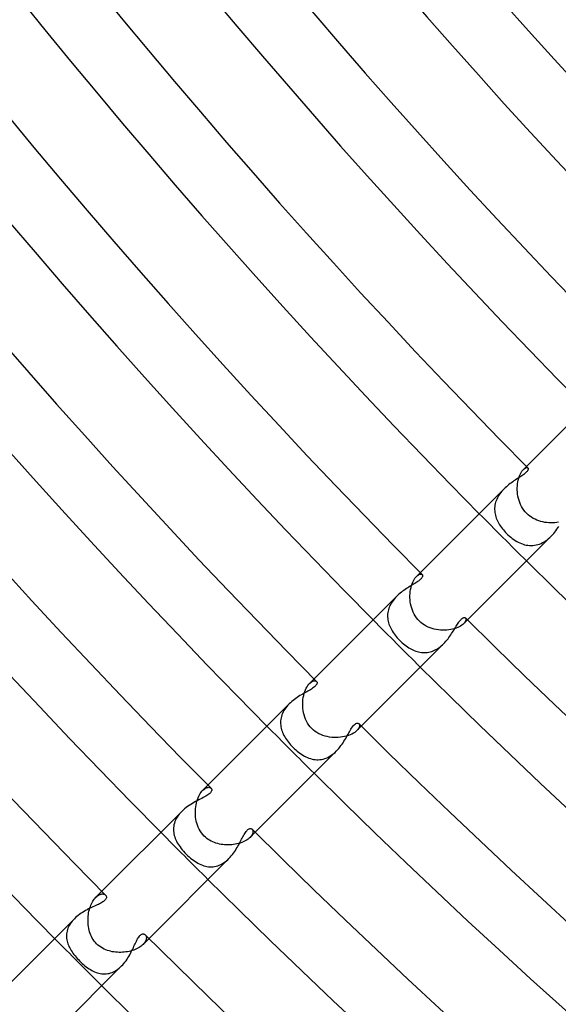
# Model space of a CAD drawing. Header units: millimetres. Extents: x -535 to 535, y -535 to 535.
# Tile 7 of 106: x -311 to -279, y -310 to -251. Entities that reach past the tile are written whole.
import ezdxf

# ---------------------------------------------------------------- set-up
doc = ezdxf.new("R2010")
doc.units = ezdxf.units.MM
doc.layers.add('HIDDEN', color=7, linetype='Continuous')
doc.layers.add('THICK', color=7, linetype='Continuous')

msp = doc.modelspace()

# ---------------------------------------------------------------- linework, layer by layer
at = {"layer": 'HIDDEN'}
for p, q in [((-281.149, -278.495), (-281.112, -278.402)), ((-281.112, -278.402), (-281.073, -278.319)), ((-281.073, -278.319), (-281.031, -278.243)), ((-281.031, -278.243), (-280.987, -278.176)), ((-280.987, -278.176), (-280.943, -278.118)), ((-280.943, -278.118), (-280.899, -278.07)), ((-280.718, -277.889), (-280.899, -278.07)), ((-280.899, -278.07), (-280.849, -278.025)), ((-280.849, -278.025), (-280.801, -277.992)), ((-280.801, -277.992), (-280.756, -277.97)), ((-280.756, -277.97), (-280.716, -277.959)), ((-280.716, -277.959), (-280.681, -277.957)), ((-280.681, -277.957), (-280.652, -277.964)), ((-280.652, -277.964), (-280.63, -277.978)), ((-281.269, -279.17), (-281.263, -279.047)), ((-281.263, -279.047), (-281.251, -278.927)), ((-281.251, -278.927), (-281.233, -278.812)), ((-281.233, -278.812), (-281.21, -278.701)), ((-281.21, -278.701), (-281.181, -278.595)), ((-281.181, -278.595), (-281.149, -278.495)), ((-282.367, -279.608), (-282.417, -279.69)), ((-282.313, -279.528), (-282.367, -279.608)), ((-282.255, -279.451), (-282.313, -279.528)), ((-282.194, -279.376), (-282.255, -279.451)), ((-282.129, -279.303), (-282.194, -279.376)), ((-282.061, -279.232), (-282.129, -279.303)), ((-281.268, -279.295), (-281.269, -279.17)), ((-281.261, -279.421), (-281.268, -279.295)), ((-281.248, -279.548), (-281.261, -279.421)), ((-281.227, -279.674), (-281.248, -279.548)), ((-282.604, -280.204), (-282.616, -280.292)), ((-282.587, -280.116), (-282.604, -280.204)), ((-282.564, -280.029), (-282.587, -280.116)), ((-282.535, -279.943), (-282.564, -280.029)), ((-282.501, -279.857), (-282.535, -279.943)), ((-282.462, -279.773), (-282.501, -279.857)), ((-282.417, -279.69), (-282.462, -279.773)), ((-281.199, -279.8), (-281.227, -279.674)), ((-281.164, -279.924), (-281.199, -279.8)), ((-281.121, -280.047), (-281.164, -279.924)), ((-281.071, -280.166), (-281.121, -280.047)), ((-281.013, -280.283), (-281.071, -280.166)), ((-282.623, -280.379), (-282.624, -280.466)), ((-282.624, -280.466), (-282.62, -280.553)), ((-282.616, -280.292), (-282.623, -280.379)), ((-282.62, -280.553), (-282.611, -280.64)), ((-282.611, -280.64), (-282.597, -280.726)), ((-282.597, -280.726), (-282.578, -280.811)), ((-282.578, -280.811), (-282.554, -280.896)), ((-280.947, -280.395), (-281.013, -280.283)), ((-280.873, -280.503), (-280.947, -280.395)), ((-280.791, -280.605), (-280.873, -280.503)), ((-280.701, -280.701), (-280.791, -280.605)), ((-280.612, -280.785), (-280.701, -280.701)), ((-280.516, -280.863), (-280.612, -280.785)), ((-282.554, -280.896), (-282.526, -280.98)), ((-282.526, -280.98), (-282.494, -281.063)), ((-282.494, -281.063), (-282.457, -281.146)), ((-282.457, -281.146), (-282.417, -281.227)), ((-282.417, -281.227), (-282.373, -281.308)), ((-282.373, -281.308), (-282.325, -281.387)), ((-282.325, -281.387), (-282.274, -281.466)), ((-280.415, -280.934), (-280.516, -280.863)), ((-280.31, -280.998), (-280.415, -280.934)), ((-280.201, -281.055), (-280.31, -280.998)), ((-280.088, -281.105), (-280.201, -281.055)), ((-279.972, -281.148), (-280.088, -281.105)), ((-279.854, -281.185), (-279.972, -281.148)), ((-279.735, -281.214), (-279.854, -281.185)), ((-279.614, -281.238), (-279.735, -281.214)), ((-279.492, -281.254), (-279.614, -281.238)), ((-279.371, -281.265), (-279.492, -281.254)), ((-279.25, -281.269), (-279.371, -281.265)), ((-279.131, -281.268), (-279.25, -281.269)), ((-279.013, -281.26), (-279.131, -281.268)), ((-278.898, -281.247), (-279.013, -281.26)), ((-278.786, -281.228), (-278.898, -281.247)), ((-282.274, -281.466), (-282.22, -281.543)), ((-282.22, -281.543), (-282.163, -281.619)), ((-282.163, -281.619), (-282.103, -281.693)), ((-282.103, -281.693), (-282.04, -281.767)), ((-282.04, -281.767), (-281.975, -281.838)), ((-281.975, -281.838), (-281.908, -281.908)), ((-281.908, -281.908), (-281.826, -281.986)), ((-281.826, -281.986), (-281.742, -282.061)), ((-281.742, -282.061), (-281.657, -282.133)), ((-281.657, -282.133), (-281.57, -282.201)), ((-281.57, -282.201), (-281.481, -282.264)), ((-281.481, -282.264), (-281.39, -282.323)), ((-281.39, -282.323), (-281.299, -282.378)), ((-281.299, -282.378), (-281.206, -282.428)), ((-281.206, -282.428), (-281.112, -282.473)), ((-281.112, -282.473), (-281.018, -282.512)), ((-281.018, -282.512), (-280.922, -282.546)), ((-280.922, -282.546), (-280.825, -282.574)), ((-280.825, -282.574), (-280.728, -282.596)), ((-280.728, -282.596), (-280.63, -282.612)), ((-280.234, -282.609), (-280.135, -282.591)), ((-280.135, -282.591), (-280.037, -282.566)), ((-280.037, -282.566), (-279.939, -282.534)), ((-279.939, -282.534), (-279.843, -282.495)), ((-279.843, -282.495), (-279.748, -282.449)), ((-279.748, -282.449), (-279.655, -282.397)), ((-279.655, -282.397), (-279.565, -282.339)), ((-279.565, -282.339), (-279.478, -282.276)), ((-279.478, -282.276), (-279.392, -282.208)), ((-279.392, -282.208), (-279.31, -282.135)), ((-279.31, -282.135), (-279.231, -282.06)), ((-280.63, -282.612), (-280.531, -282.621)), ((-280.531, -282.621), (-280.432, -282.624)), ((-280.432, -282.624), (-280.333, -282.62)), ((-280.333, -282.62), (-280.234, -282.609)), ((-287.082, -284.253), (-287.303, -284.475)), ((-287.197, -284.389), (-287.147, -284.363)), ((-287.147, -284.363), (-287.101, -284.347)), ((-287.101, -284.347), (-287.059, -284.34)), ((-287.059, -284.34), (-287.022, -284.342)), ((-287.022, -284.342), (-286.991, -284.352)), ((-286.991, -284.352), (-286.966, -284.37)), ((-287.607, -285.03), (-287.572, -284.927)), ((-287.572, -284.927), (-287.534, -284.83)), ((-287.534, -284.83), (-287.492, -284.742)), ((-287.492, -284.742), (-287.447, -284.662)), ((-287.447, -284.662), (-287.4, -284.59)), ((-287.4, -284.59), (-287.352, -284.528)), ((-287.352, -284.528), (-287.303, -284.475)), ((-287.303, -284.475), (-287.249, -284.426)), ((-287.249, -284.426), (-287.197, -284.389)), ((-287.699, -285.618), (-287.692, -285.493)), ((-287.692, -285.493), (-287.679, -285.371)), ((-287.679, -285.371), (-287.66, -285.253)), ((-287.66, -285.253), (-287.636, -285.14)), ((-287.636, -285.14), (-287.607, -285.03)), ((-288.855, -286.133), (-288.898, -286.216)), ((-288.808, -286.052), (-288.855, -286.133)), ((-288.755, -285.972), (-288.808, -286.052)), ((-288.697, -285.894), (-288.755, -285.972)), ((-288.636, -285.818), (-288.697, -285.894)), ((-288.571, -285.745), (-288.636, -285.818)), ((-288.503, -285.674), (-288.571, -285.745)), ((-287.699, -285.743), (-287.699, -285.618)), ((-287.693, -285.87), (-287.699, -285.743)), ((-287.68, -285.997), (-287.693, -285.87)), ((-287.66, -286.124), (-287.68, -285.997)), ((-287.633, -286.25), (-287.66, -286.124)), ((-289.04, -286.733), (-289.044, -286.82)), ((-289.03, -286.646), (-289.04, -286.733)), ((-289.015, -286.56), (-289.03, -286.646)), ((-288.995, -286.473), (-289.015, -286.56)), ((-288.968, -286.386), (-288.995, -286.473)), ((-288.936, -286.301), (-288.968, -286.386)), ((-288.898, -286.216), (-288.936, -286.301)), ((-287.598, -286.374), (-287.633, -286.25)), ((-287.557, -286.496), (-287.598, -286.374)), ((-287.507, -286.615), (-287.557, -286.496)), ((-287.45, -286.73), (-287.507, -286.615)), ((-287.385, -286.842), (-287.45, -286.73)), ((-289.044, -286.82), (-289.042, -286.907)), ((-289.042, -286.907), (-289.035, -286.994)), ((-289.035, -286.994), (-289.024, -287.08)), ((-289.024, -287.08), (-289.007, -287.165)), ((-289.007, -287.165), (-288.985, -287.25)), ((-288.985, -287.25), (-288.959, -287.334)), ((-287.313, -286.948), (-287.385, -286.842)), ((-287.232, -287.049), (-287.313, -286.948)), ((-287.144, -287.144), (-287.232, -287.049)), ((-287.05, -287.232), (-287.144, -287.144)), ((-286.949, -287.312), (-287.05, -287.232)), ((-286.843, -287.385), (-286.949, -287.312)), ((-284.475, -287.303), (-284.528, -287.352)), ((-284.253, -287.082), (-284.475, -287.303)), ((-284.426, -287.249), (-284.475, -287.303)), ((-284.389, -287.197), (-284.426, -287.249)), ((-284.363, -287.147), (-284.389, -287.197)), ((-284.37, -286.966), (-284.352, -286.991)), ((-284.347, -287.101), (-284.363, -287.147)), ((-284.352, -286.991), (-284.342, -287.022)), ((-284.34, -287.059), (-284.347, -287.101)), ((-284.342, -287.022), (-284.34, -287.059)), ((-288.959, -287.334), (-288.928, -287.418)), ((-288.928, -287.418), (-288.893, -287.5)), ((-288.893, -287.5), (-288.855, -287.582)), ((-288.855, -287.582), (-288.811, -287.664)), ((-288.811, -287.664), (-288.764, -287.745)), ((-288.764, -287.745), (-288.712, -287.827)), ((-288.712, -287.827), (-288.656, -287.909)), ((-288.656, -287.909), (-288.595, -287.991)), ((-286.731, -287.45), (-286.843, -287.385)), ((-286.616, -287.507), (-286.731, -287.45)), ((-286.497, -287.556), (-286.616, -287.507)), ((-286.375, -287.598), (-286.497, -287.556)), ((-286.252, -287.632), (-286.375, -287.598)), ((-286.126, -287.659), (-286.252, -287.632)), ((-286, -287.679), (-286.126, -287.659)), ((-285.873, -287.693), (-286, -287.679)), ((-285.746, -287.699), (-285.873, -287.693)), ((-285.62, -287.699), (-285.746, -287.699)), ((-285.496, -287.692), (-285.62, -287.699)), ((-285.374, -287.679), (-285.496, -287.692)), ((-285.255, -287.661), (-285.374, -287.679)), ((-285.141, -287.637), (-285.255, -287.661)), ((-285.032, -287.607), (-285.141, -287.637)), ((-284.929, -287.573), (-285.032, -287.607)), ((-284.831, -287.534), (-284.929, -287.573)), ((-284.743, -287.492), (-284.831, -287.534)), ((-284.662, -287.447), (-284.743, -287.492)), ((-284.591, -287.4), (-284.662, -287.447)), ((-284.528, -287.352), (-284.591, -287.4)), ((-288.595, -287.991), (-288.53, -288.073)), ((-288.53, -288.073), (-288.461, -288.154)), ((-288.461, -288.154), (-288.388, -288.234)), ((-288.388, -288.234), (-288.312, -288.312)), ((-288.312, -288.312), (-288.24, -288.383)), ((-288.24, -288.383), (-288.166, -288.451)), ((-288.166, -288.451), (-288.09, -288.516)), ((-285.746, -288.572), (-285.675, -288.503)), ((-288.09, -288.516), (-288.013, -288.578)), ((-288.013, -288.578), (-287.934, -288.638)), ((-287.934, -288.638), (-287.855, -288.694)), ((-287.855, -288.694), (-287.774, -288.746)), ((-287.774, -288.746), (-287.693, -288.795)), ((-287.693, -288.795), (-287.611, -288.84)), ((-287.611, -288.84), (-287.527, -288.881)), ((-287.527, -288.881), (-287.444, -288.918)), ((-287.444, -288.918), (-287.359, -288.95)), ((-287.359, -288.95), (-287.273, -288.978)), ((-287.273, -288.978), (-287.187, -289.002)), ((-287.187, -289.002), (-287.101, -289.02)), ((-287.101, -289.02), (-287.013, -289.033)), ((-287.013, -289.033), (-286.926, -289.041)), ((-286.926, -289.041), (-286.838, -289.044)), ((-286.838, -289.044), (-286.75, -289.041)), ((-286.75, -289.041), (-286.662, -289.032)), ((-286.662, -289.032), (-286.573, -289.018)), ((-286.573, -289.018), (-286.485, -288.998)), ((-286.485, -288.998), (-286.397, -288.972)), ((-286.397, -288.972), (-286.31, -288.94)), ((-286.31, -288.94), (-286.225, -288.902)), ((-286.225, -288.902), (-286.141, -288.86)), ((-286.141, -288.86), (-286.058, -288.811)), ((-286.058, -288.811), (-285.977, -288.758)), ((-285.977, -288.758), (-285.897, -288.7)), ((-285.897, -288.7), (-285.821, -288.638)), ((-285.821, -288.638), (-285.746, -288.572)), ((-293.446, -290.618), (-293.71, -290.882)), ((-293.71, -290.882), (-293.653, -290.83)), ((-293.653, -290.83), (-293.596, -290.789)), ((-293.596, -290.789), (-293.541, -290.758)), ((-293.541, -290.758), (-293.49, -290.738)), ((-293.49, -290.738), (-293.441, -290.728)), ((-293.441, -290.728), (-293.397, -290.726)), ((-293.397, -290.726), (-293.359, -290.732)), ((-293.359, -290.732), (-293.326, -290.746)), ((-293.326, -290.746), (-293.299, -290.766)), ((-294.041, -291.491), (-294.004, -291.379)), ((-294.004, -291.379), (-293.963, -291.274)), ((-293.963, -291.274), (-293.918, -291.178)), ((-293.918, -291.178), (-293.869, -291.09)), ((-293.869, -291.09), (-293.818, -291.01)), ((-293.818, -291.01), (-293.764, -290.941)), ((-293.764, -290.941), (-293.71, -290.882)), ((-294.132, -292.116), (-294.127, -291.985)), ((-294.127, -291.985), (-294.115, -291.856)), ((-294.115, -291.856), (-294.096, -291.73)), ((-294.096, -291.73), (-294.071, -291.608)), ((-294.071, -291.608), (-294.041, -291.491)), ((-295.304, -292.599), (-295.345, -292.686)), ((-295.257, -292.512), (-295.304, -292.599)), ((-295.204, -292.429), (-295.257, -292.512)), ((-295.146, -292.347), (-295.204, -292.429)), ((-295.083, -292.268), (-295.146, -292.347)), ((-295.016, -292.191), (-295.083, -292.268)), ((-294.944, -292.116), (-295.016, -292.191)), ((-294.13, -292.249), (-294.132, -292.116)), ((-294.121, -292.382), (-294.13, -292.249)), ((-294.105, -292.515), (-294.121, -292.382)), ((-294.081, -292.647), (-294.105, -292.515)), ((-295.458, -293.131), (-295.462, -293.221)), ((-295.462, -293.221), (-295.46, -293.31)), ((-295.448, -293.041), (-295.458, -293.131)), ((-295.431, -292.952), (-295.448, -293.041)), ((-295.409, -292.862), (-295.431, -292.952)), ((-295.38, -292.774), (-295.409, -292.862)), ((-295.345, -292.686), (-295.38, -292.774)), ((-294.049, -292.777), (-294.081, -292.647)), ((-294.009, -292.905), (-294.049, -292.777)), ((-293.961, -293.031), (-294.009, -292.905)), ((-293.905, -293.153), (-293.961, -293.031)), ((-293.839, -293.27), (-293.905, -293.153)), ((-295.46, -293.31), (-295.452, -293.399)), ((-295.452, -293.399), (-295.439, -293.487)), ((-295.439, -293.487), (-295.421, -293.575)), ((-295.421, -293.575), (-295.397, -293.662)), ((-295.397, -293.662), (-295.369, -293.748)), ((-295.369, -293.748), (-295.336, -293.834)), ((-293.765, -293.383), (-293.839, -293.27)), ((-293.681, -293.489), (-293.765, -293.383)), ((-293.589, -293.589), (-293.681, -293.489)), ((-293.492, -293.68), (-293.589, -293.589)), ((-293.387, -293.762), (-293.492, -293.68)), ((-293.276, -293.836), (-293.387, -293.762)), ((-290.942, -293.765), (-291.012, -293.819)), ((-290.882, -293.71), (-290.942, -293.765)), ((-290.617, -293.446), (-290.882, -293.71)), ((-290.824, -293.646), (-290.882, -293.71)), ((-290.78, -293.583), (-290.824, -293.646)), ((-290.75, -293.522), (-290.78, -293.583)), ((-290.766, -293.299), (-290.743, -293.329)), ((-290.732, -293.466), (-290.75, -293.522)), ((-290.743, -293.329), (-290.73, -293.368)), ((-290.726, -293.414), (-290.732, -293.466)), ((-290.73, -293.368), (-290.726, -293.414)), ((-295.336, -293.834), (-295.298, -293.918)), ((-295.298, -293.918), (-295.256, -294.003)), ((-295.256, -294.003), (-295.209, -294.086)), ((-295.209, -294.086), (-295.159, -294.168)), ((-295.159, -294.168), (-295.105, -294.25)), ((-295.105, -294.25), (-295.047, -294.331)), ((-295.047, -294.331), (-294.987, -294.41)), ((-293.16, -293.901), (-293.276, -293.836)), ((-293.04, -293.957), (-293.16, -293.901)), ((-292.915, -294.006), (-293.04, -293.957)), ((-292.788, -294.046), (-292.915, -294.006)), ((-292.658, -294.078), (-292.788, -294.046)), ((-292.527, -294.103), (-292.658, -294.078)), ((-292.394, -294.12), (-292.527, -294.103)), ((-292.261, -294.13), (-292.394, -294.12)), ((-292.129, -294.132), (-292.261, -294.13)), ((-291.997, -294.127), (-292.129, -294.132)), ((-291.868, -294.116), (-291.997, -294.127)), ((-291.741, -294.098), (-291.868, -294.116)), ((-291.618, -294.073), (-291.741, -294.098)), ((-291.499, -294.043), (-291.618, -294.073)), ((-291.386, -294.007), (-291.499, -294.043)), ((-291.281, -293.966), (-291.386, -294.007)), ((-291.182, -293.92), (-291.281, -293.966)), ((-291.092, -293.871), (-291.182, -293.92)), ((-291.012, -293.819), (-291.092, -293.871)), ((-294.987, -294.41), (-294.923, -294.489)), ((-294.923, -294.489), (-294.856, -294.566)), ((-294.856, -294.566), (-294.786, -294.641)), ((-294.786, -294.641), (-294.715, -294.715)), ((-294.715, -294.715), (-294.634, -294.793)), ((-294.634, -294.793), (-294.552, -294.868)), ((-294.552, -294.868), (-294.468, -294.94)), ((-294.468, -294.94), (-294.383, -295.008)), ((-292.194, -295.019), (-292.116, -294.944)), ((-294.383, -295.008), (-294.296, -295.072)), ((-294.296, -295.072), (-294.209, -295.133)), ((-294.209, -295.133), (-294.121, -295.189)), ((-294.121, -295.189), (-294.032, -295.24)), ((-294.032, -295.24), (-293.942, -295.287)), ((-293.942, -295.287), (-293.851, -295.328)), ((-293.851, -295.328), (-293.759, -295.365)), ((-293.759, -295.365), (-293.667, -295.396)), ((-293.667, -295.396), (-293.573, -295.421)), ((-293.573, -295.421), (-293.48, -295.441)), ((-293.48, -295.441), (-293.385, -295.454)), ((-293.385, -295.454), (-293.29, -295.461)), ((-293.29, -295.461), (-293.195, -295.461)), ((-293.195, -295.461), (-293.1, -295.455)), ((-293.1, -295.455), (-293.004, -295.442)), ((-293.004, -295.442), (-292.909, -295.422)), ((-292.909, -295.422), (-292.814, -295.394)), ((-292.814, -295.394), (-292.72, -295.36)), ((-292.72, -295.36), (-292.628, -295.318)), ((-292.628, -295.318), (-292.537, -295.271)), ((-292.537, -295.271), (-292.448, -295.216)), ((-292.448, -295.216), (-292.36, -295.156)), ((-292.36, -295.156), (-292.275, -295.09)), ((-292.275, -295.09), (-292.194, -295.019)), ((-300.222, -297.41), (-300.171, -297.346)), ((-300.171, -297.346), (-300.119, -297.291)), ((-299.81, -296.982), (-300.12, -297.291)), ((-300.119, -297.291), (-300.063, -297.24)), ((-300.063, -297.24), (-300.008, -297.198)), ((-300.008, -297.198), (-299.953, -297.165)), ((-299.953, -297.165), (-299.901, -297.14)), ((-299.901, -297.14), (-299.851, -297.124)), ((-299.851, -297.124), (-299.803, -297.115)), ((-299.803, -297.115), (-299.76, -297.114)), ((-299.76, -297.114), (-299.719, -297.118)), ((-299.719, -297.118), (-299.684, -297.129)), ((-299.684, -297.129), (-299.653, -297.145)), ((-299.653, -297.145), (-299.627, -297.166)), ((-300.475, -297.948), (-300.441, -297.842)), ((-300.441, -297.842), (-300.404, -297.742)), ((-300.404, -297.742), (-300.363, -297.649)), ((-300.363, -297.649), (-300.318, -297.562)), ((-300.318, -297.562), (-300.271, -297.483)), ((-300.271, -297.483), (-300.222, -297.41)), ((-300.567, -298.651), (-300.565, -298.528)), ((-300.565, -298.528), (-300.558, -298.406)), ((-300.558, -298.406), (-300.545, -298.287)), ((-300.545, -298.287), (-300.527, -298.171)), ((-300.527, -298.171), (-300.503, -298.057)), ((-300.503, -298.057), (-300.475, -297.948)), ((-301.754, -299.073), (-301.793, -299.166)), ((-301.709, -298.983), (-301.754, -299.073)), ((-301.656, -298.893), (-301.709, -298.983)), ((-301.597, -298.804), (-301.656, -298.893)), ((-301.531, -298.718), (-301.597, -298.804)), ((-301.459, -298.635), (-301.531, -298.718)), ((-301.383, -298.554), (-301.459, -298.635)), ((-300.562, -298.774), (-300.567, -298.651)), ((-300.551, -298.898), (-300.562, -298.774)), ((-300.534, -299.022), (-300.551, -298.898)), ((-300.51, -299.144), (-300.534, -299.022)), ((-301.876, -299.539), (-301.879, -299.632)), ((-301.879, -299.632), (-301.876, -299.724)), ((-301.866, -299.446), (-301.876, -299.539)), ((-301.849, -299.353), (-301.866, -299.446)), ((-301.824, -299.259), (-301.849, -299.353)), ((-301.793, -299.166), (-301.824, -299.259)), ((-300.479, -299.266), (-300.51, -299.144)), ((-300.44, -299.386), (-300.479, -299.266)), ((-300.394, -299.503), (-300.44, -299.386)), ((-300.341, -299.618), (-300.394, -299.503)), ((-300.278, -299.729), (-300.341, -299.618)), ((-297.166, -299.627), (-297.145, -299.654)), ((-297.145, -299.654), (-297.128, -299.685)), ((-297.128, -299.685), (-297.118, -299.722)), ((-301.876, -299.724), (-301.866, -299.815)), ((-301.866, -299.815), (-301.851, -299.906)), ((-301.851, -299.906), (-301.83, -299.996)), ((-301.83, -299.996), (-301.803, -300.085)), ((-301.803, -300.085), (-301.772, -300.173)), ((-301.772, -300.173), (-301.735, -300.26)), ((-301.735, -300.26), (-301.694, -300.346)), ((-300.208, -299.837), (-300.278, -299.729)), ((-300.128, -299.94), (-300.208, -299.837)), ((-300.037, -300.037), (-300.128, -299.94)), ((-299.964, -300.106), (-300.037, -300.037)), ((-299.884, -300.172), (-299.964, -300.106)), ((-299.8, -300.233), (-299.884, -300.172)), ((-299.712, -300.289), (-299.8, -300.233)), ((-299.621, -300.339), (-299.712, -300.289)), ((-297.541, -300.306), (-297.618, -300.348)), ((-297.469, -300.262), (-297.541, -300.306)), ((-297.403, -300.216), (-297.469, -300.262)), ((-297.344, -300.168), (-297.403, -300.216)), ((-297.291, -300.12), (-297.344, -300.168)), ((-296.982, -299.81), (-297.291, -300.12)), ((-297.241, -300.065), (-297.291, -300.12)), ((-297.2, -300.011), (-297.241, -300.065)), ((-297.167, -299.958), (-297.2, -300.011)), ((-297.142, -299.905), (-297.167, -299.958)), ((-297.125, -299.855), (-297.142, -299.905)), ((-297.116, -299.807), (-297.125, -299.855)), ((-297.118, -299.722), (-297.114, -299.763)), ((-297.114, -299.763), (-297.116, -299.807)), ((-301.694, -300.346), (-301.648, -300.431)), ((-301.648, -300.431), (-301.598, -300.516)), ((-301.598, -300.516), (-301.543, -300.601)), ((-301.543, -300.601), (-301.483, -300.687)), ((-301.483, -300.687), (-301.418, -300.773)), ((-301.418, -300.773), (-301.348, -300.859)), ((-301.348, -300.859), (-301.273, -300.946)), ((-299.526, -300.384), (-299.621, -300.339)), ((-299.429, -300.424), (-299.526, -300.384)), ((-299.33, -300.459), (-299.429, -300.424)), ((-299.229, -300.489), (-299.33, -300.459)), ((-299.126, -300.514), (-299.229, -300.489)), ((-299.022, -300.534), (-299.126, -300.514)), ((-298.916, -300.549), (-299.022, -300.534)), ((-298.81, -300.559), (-298.916, -300.549)), ((-298.704, -300.565), (-298.81, -300.559)), ((-298.597, -300.567), (-298.704, -300.565)), ((-298.49, -300.564), (-298.597, -300.567)), ((-298.385, -300.556), (-298.49, -300.564)), ((-298.28, -300.544), (-298.385, -300.556)), ((-298.177, -300.528), (-298.28, -300.544)), ((-298.076, -300.508), (-298.177, -300.528)), ((-297.978, -300.483), (-298.076, -300.508)), ((-297.882, -300.455), (-297.978, -300.483)), ((-297.79, -300.422), (-297.882, -300.455)), ((-297.701, -300.387), (-297.79, -300.422)), ((-297.618, -300.348), (-297.701, -300.387)), ((-301.273, -300.946), (-301.194, -301.032)), ((-301.194, -301.032), (-301.114, -301.114)), ((-301.114, -301.114), (-301.029, -301.197)), ((-301.029, -301.197), (-300.944, -301.275)), ((-300.944, -301.275), (-300.858, -301.349)), ((-300.858, -301.349), (-300.771, -301.419)), ((-300.771, -301.419), (-300.683, -301.485)), ((-300.683, -301.485), (-300.595, -301.547)), ((-298.708, -301.522), (-298.629, -301.454)), ((-298.629, -301.454), (-298.554, -301.382)), ((-300.595, -301.547), (-300.507, -301.603)), ((-300.507, -301.603), (-300.418, -301.655)), ((-300.418, -301.655), (-300.329, -301.702)), ((-300.329, -301.702), (-300.239, -301.744)), ((-300.239, -301.744), (-300.148, -301.781)), ((-300.148, -301.781), (-300.057, -301.812)), ((-300.057, -301.812), (-299.966, -301.837)), ((-299.966, -301.837), (-299.874, -301.857)), ((-299.874, -301.857), (-299.782, -301.87)), ((-299.782, -301.87), (-299.69, -301.878)), ((-299.69, -301.878), (-299.597, -301.878)), ((-299.597, -301.878), (-299.504, -301.873)), ((-299.504, -301.873), (-299.411, -301.86)), ((-299.411, -301.86), (-299.319, -301.841)), ((-299.319, -301.841), (-299.227, -301.814)), ((-299.227, -301.814), (-299.136, -301.781)), ((-299.136, -301.781), (-299.047, -301.742)), ((-299.047, -301.742), (-298.959, -301.696)), ((-298.959, -301.696), (-298.873, -301.644)), ((-298.873, -301.644), (-298.789, -301.585)), ((-298.789, -301.585), (-298.708, -301.522)), ((-306.669, -303.871), (-306.624, -303.809)), ((-306.624, -303.809), (-306.578, -303.752)), ((-306.578, -303.752), (-306.53, -303.702)), ((-306.174, -303.346), (-306.531, -303.702)), ((-306.53, -303.702), (-306.48, -303.655)), ((-306.48, -303.655), (-306.429, -303.615)), ((-306.429, -303.615), (-306.379, -303.581)), ((-306.379, -303.581), (-306.329, -303.554)), ((-306.329, -303.554), (-306.281, -303.533)), ((-306.281, -303.533), (-306.234, -303.517)), ((-306.234, -303.517), (-306.189, -303.508)), ((-306.189, -303.508), (-306.146, -303.504)), ((-306.146, -303.504), (-306.105, -303.505)), ((-306.105, -303.505), (-306.067, -303.51)), ((-306.067, -303.51), (-306.033, -303.52)), ((-306.033, -303.52), (-306.001, -303.534)), ((-306.001, -303.534), (-305.974, -303.551)), ((-305.974, -303.551), (-305.95, -303.572)), ((-306.921, -304.443), (-306.894, -304.349)), ((-306.894, -304.349), (-306.863, -304.259)), ((-306.863, -304.259), (-306.83, -304.172)), ((-306.83, -304.172), (-306.794, -304.09)), ((-306.794, -304.09), (-306.755, -304.013)), ((-306.755, -304.013), (-306.713, -303.94)), ((-306.713, -303.94), (-306.669, -303.871)), ((-307.819, -304.991), (-307.891, -305.066)), ((-307.003, -305.045), (-307, -304.941)), ((-307, -304.941), (-306.992, -304.838)), ((-306.992, -304.838), (-306.98, -304.737)), ((-306.98, -304.737), (-306.964, -304.637)), ((-306.964, -304.637), (-306.944, -304.539)), ((-306.944, -304.539), (-306.921, -304.443)), ((-308.204, -305.557), (-308.235, -305.643)), ((-308.167, -305.471), (-308.204, -305.557)), ((-308.123, -305.386), (-308.167, -305.471)), ((-308.073, -305.303), (-308.123, -305.386)), ((-308.018, -305.222), (-308.073, -305.303)), ((-307.957, -305.143), (-308.018, -305.222)), ((-307.891, -305.066), (-307.957, -305.143)), ((-307.003, -305.149), (-307.003, -305.045)), ((-306.999, -305.253), (-307.003, -305.149)), ((-306.99, -305.357), (-306.999, -305.253)), ((-306.976, -305.461), (-306.99, -305.357)), ((-306.958, -305.564), (-306.976, -305.461)), ((-306.935, -305.666), (-306.958, -305.564)), ((-308.288, -305.902), (-308.294, -305.988)), ((-308.294, -305.988), (-308.293, -306.075)), ((-308.293, -306.075), (-308.287, -306.16)), ((-308.277, -305.815), (-308.288, -305.902)), ((-308.287, -306.16), (-308.276, -306.245)), ((-308.259, -305.729), (-308.277, -305.815)), ((-308.235, -305.643), (-308.259, -305.729)), ((-306.908, -305.767), (-306.935, -305.666)), ((-306.875, -305.866), (-306.908, -305.767)), ((-306.837, -305.964), (-306.875, -305.866)), ((-306.794, -306.059), (-306.837, -305.964)), ((-306.745, -306.152), (-306.794, -306.059)), ((-306.69, -306.242), (-306.745, -306.152)), ((-303.346, -306.174), (-303.702, -306.531)), ((-303.572, -305.95), (-303.551, -305.974)), ((-303.551, -305.974), (-303.534, -306.002)), ((-303.534, -306.002), (-303.52, -306.034)), ((-303.52, -306.034), (-303.51, -306.069)), ((-303.508, -306.191), (-303.518, -306.236)), ((-303.51, -306.069), (-303.505, -306.107)), ((-303.504, -306.147), (-303.508, -306.191)), ((-303.505, -306.107), (-303.504, -306.147)), ((-308.276, -306.245), (-308.259, -306.329)), ((-308.259, -306.329), (-308.237, -306.413)), ((-308.237, -306.413), (-308.21, -306.496)), ((-308.21, -306.496), (-308.178, -306.578)), ((-308.178, -306.578), (-308.143, -306.659)), ((-308.143, -306.659), (-308.102, -306.74)), ((-308.102, -306.74), (-308.058, -306.82)), ((-306.629, -306.328), (-306.69, -306.242)), ((-306.562, -306.41), (-306.629, -306.328)), ((-306.489, -306.489), (-306.562, -306.41)), ((-306.405, -306.566), (-306.489, -306.489)), ((-306.316, -306.638), (-306.405, -306.566)), ((-306.223, -306.701), (-306.316, -306.638)), ((-306.129, -306.758), (-306.223, -306.701)), ((-306.033, -306.806), (-306.129, -306.758)), ((-304.094, -306.796), (-304.177, -306.832)), ((-304.016, -306.756), (-304.094, -306.796)), ((-303.942, -306.715), (-304.016, -306.756)), ((-303.873, -306.671), (-303.942, -306.715)), ((-303.811, -306.625), (-303.873, -306.671)), ((-303.754, -306.579), (-303.811, -306.625)), ((-303.702, -306.531), (-303.754, -306.579)), ((-303.656, -306.481), (-303.702, -306.531)), ((-303.615, -306.43), (-303.656, -306.481)), ((-303.582, -306.38), (-303.615, -306.43)), ((-303.555, -306.331), (-303.582, -306.38)), ((-303.533, -306.283), (-303.555, -306.331)), ((-303.518, -306.236), (-303.533, -306.283)), ((-308.058, -306.82), (-308.01, -306.9)), ((-308.01, -306.9), (-307.958, -306.979)), ((-307.958, -306.979), (-307.903, -307.058)), ((-307.903, -307.058), (-307.844, -307.135)), ((-307.844, -307.135), (-307.782, -307.212)), ((-307.782, -307.212), (-307.718, -307.289)), ((-307.718, -307.289), (-307.651, -307.364)), ((-307.651, -307.364), (-307.581, -307.438)), ((-305.936, -306.848), (-306.033, -306.806)), ((-305.84, -306.884), (-305.936, -306.848)), ((-305.744, -306.915), (-305.84, -306.884)), ((-305.646, -306.94), (-305.744, -306.915)), ((-305.547, -306.962), (-305.646, -306.94)), ((-305.447, -306.978), (-305.547, -306.962)), ((-305.345, -306.991), (-305.447, -306.978)), ((-305.244, -306.999), (-305.345, -306.991)), ((-305.142, -307.003), (-305.244, -306.999)), ((-305.04, -307.003), (-305.142, -307.003)), ((-304.939, -306.999), (-305.04, -307.003)), ((-304.838, -306.992), (-304.939, -306.999)), ((-304.738, -306.98), (-304.838, -306.992)), ((-304.639, -306.964), (-304.738, -306.98)), ((-304.541, -306.945), (-304.639, -306.964)), ((-304.446, -306.922), (-304.541, -306.945)), ((-304.353, -306.895), (-304.446, -306.922)), ((-304.263, -306.865), (-304.353, -306.895)), ((-304.177, -306.832), (-304.263, -306.865)), ((-307.581, -307.438), (-307.511, -307.511)), ((-307.511, -307.511), (-307.432, -307.588)), ((-307.432, -307.588), (-307.352, -307.662)), ((-307.352, -307.662), (-307.271, -307.733)), ((-307.271, -307.733), (-307.19, -307.801)), ((-307.19, -307.801), (-307.108, -307.865)), ((-307.108, -307.865), (-307.026, -307.926)), ((-307.026, -307.926), (-306.943, -307.982)), ((-305.222, -308.018), (-305.142, -307.956)), ((-305.142, -307.956), (-305.065, -307.89)), ((-305.065, -307.89), (-304.991, -307.819)), ((-306.943, -307.982), (-306.86, -308.035)), ((-306.86, -308.035), (-306.777, -308.083)), ((-306.777, -308.083), (-306.692, -308.127)), ((-306.692, -308.127), (-306.608, -308.166)), ((-306.608, -308.166), (-306.523, -308.2)), ((-306.523, -308.2), (-306.437, -308.23)), ((-306.437, -308.23), (-306.351, -308.254)), ((-306.351, -308.254), (-306.264, -308.272)), ((-306.264, -308.272), (-306.177, -308.286)), ((-306.177, -308.286), (-306.089, -308.293)), ((-306.089, -308.293), (-306.001, -308.294)), ((-306.001, -308.294), (-305.912, -308.289)), ((-305.912, -308.289), (-305.823, -308.278)), ((-305.823, -308.278), (-305.735, -308.26)), ((-305.735, -308.26), (-305.647, -308.236)), ((-305.647, -308.236), (-305.56, -308.205)), ((-305.56, -308.205), (-305.473, -308.168)), ((-305.473, -308.168), (-305.388, -308.124)), ((-305.388, -308.124), (-305.304, -308.074)), ((-305.304, -308.074), (-305.222, -308.018))]:
    msp.add_line(p, q, dxfattribs=at)
for radius, start, end in [(399, 224.7128, 225.28719), (408, 224.71916, 225.28083), (417, 224.72518, 225.27482), (426, 224.73102, 225.26897), (435, 224.73658, 225.26342)]:
    msp.add_arc((0, 0), radius, start, end, dxfattribs=at)
at = {"layer": 'THICK'}
for p, q in [((-275.615, -272.787), (-280.718, -277.889)), ((-280.988, -278.441), (-281.048, -278.482)), ((-280.931, -278.401), (-280.988, -278.441)), ((-280.878, -278.362), (-280.931, -278.401)), ((-280.83, -278.325), (-280.878, -278.362)), ((-280.786, -278.288), (-280.83, -278.325)), ((-280.747, -278.253), (-280.786, -278.288)), ((-280.712, -278.219), (-280.747, -278.253)), ((-280.683, -278.186), (-280.712, -278.219)), ((-280.658, -278.154), (-280.683, -278.186)), ((-280.639, -278.124), (-280.658, -278.154)), ((-280.625, -278.096), (-280.639, -278.124)), ((-280.63, -277.978), (-280.62, -277.991)), ((-280.615, -278.07), (-280.625, -278.096)), ((-280.62, -277.991), (-280.613, -278.007)), ((-280.61, -278.047), (-280.615, -278.07)), ((-280.613, -278.007), (-280.61, -278.026)), ((-280.61, -278.026), (-280.61, -278.047)), ((-281.843, -279.035), (-281.917, -279.098)), ((-281.768, -278.974), (-281.843, -279.035)), ((-281.692, -278.916), (-281.768, -278.974)), ((-281.616, -278.86), (-281.692, -278.916)), ((-281.541, -278.807), (-281.616, -278.86)), ((-281.466, -278.755), (-281.541, -278.807)), ((-281.391, -278.705), (-281.466, -278.755)), ((-281.319, -278.658), (-281.391, -278.705)), ((-281.248, -278.611), (-281.319, -278.658)), ((-281.179, -278.567), (-281.248, -278.611)), ((-281.112, -278.523), (-281.179, -278.567)), ((-281.048, -278.482), (-281.112, -278.523)), ((-282.061, -279.232), (-287.082, -284.253)), ((-281.99, -279.164), (-282.061, -279.232)), ((-281.917, -279.098), (-281.99, -279.164)), ((-279.231, -282.06), (-279.156, -281.982)), ((-279.156, -281.982), (-279.085, -281.902)), ((-279.085, -281.902), (-279.016, -281.82)), ((-279.016, -281.82), (-278.95, -281.737)), ((-278.95, -281.737), (-278.887, -281.653)), ((-278.887, -281.653), (-278.827, -281.57)), ((-278.827, -281.57), (-278.77, -281.488)), ((-279.232, -282.061), (-284.253, -287.082)), ((-286.966, -284.37), (-286.955, -284.385)), ((-287.48, -284.942), (-287.548, -284.983)), ((-287.416, -284.902), (-287.48, -284.942)), ((-287.354, -284.864), (-287.416, -284.902)), ((-287.296, -284.826), (-287.354, -284.864)), ((-287.241, -284.789), (-287.296, -284.826)), ((-287.19, -284.753), (-287.241, -284.789)), ((-287.143, -284.718), (-287.19, -284.753)), ((-287.101, -284.683), (-287.143, -284.718)), ((-287.064, -284.649), (-287.101, -284.683)), ((-287.032, -284.617), (-287.064, -284.649)), ((-287.005, -284.585), (-287.032, -284.617)), ((-286.982, -284.554), (-287.005, -284.585)), ((-286.965, -284.524), (-286.982, -284.554)), ((-286.952, -284.496), (-286.965, -284.524)), ((-286.955, -284.385), (-286.946, -284.402)), ((-286.944, -284.469), (-286.952, -284.496)), ((-286.946, -284.402), (-286.941, -284.423)), ((-286.941, -284.445), (-286.944, -284.469)), ((-286.941, -284.423), (-286.941, -284.445)), ((-288.362, -285.544), (-288.434, -285.608)), ((-288.289, -285.482), (-288.362, -285.544)), ((-288.215, -285.422), (-288.289, -285.482)), ((-288.139, -285.365), (-288.215, -285.422)), ((-288.063, -285.311), (-288.139, -285.365)), ((-287.987, -285.258), (-288.063, -285.311)), ((-287.911, -285.208), (-287.987, -285.258)), ((-287.836, -285.159), (-287.911, -285.208)), ((-287.762, -285.113), (-287.836, -285.159)), ((-287.689, -285.068), (-287.762, -285.113)), ((-287.617, -285.025), (-287.689, -285.068)), ((-287.548, -284.983), (-287.617, -285.025)), ((-288.504, -285.675), (-293.446, -290.618)), ((-288.434, -285.608), (-288.503, -285.674)), ((-284.854, -287.339), (-284.816, -287.28)), ((-284.816, -287.28), (-284.779, -287.226)), ((-284.779, -287.226), (-284.743, -287.176)), ((-284.743, -287.176), (-284.707, -287.13)), ((-284.707, -287.13), (-284.673, -287.09)), ((-284.673, -287.09), (-284.639, -287.053)), ((-284.639, -287.053), (-284.606, -287.022)), ((-284.606, -287.022), (-284.574, -286.996)), ((-284.574, -286.996), (-284.543, -286.975)), ((-284.543, -286.975), (-284.514, -286.959)), ((-284.514, -286.959), (-284.487, -286.949)), ((-284.487, -286.949), (-284.462, -286.942)), ((-284.462, -286.942), (-284.439, -286.94)), ((-284.439, -286.94), (-284.418, -286.942)), ((-284.418, -286.942), (-284.4, -286.947)), ((-284.4, -286.947), (-284.384, -286.955)), ((-284.384, -286.955), (-284.37, -286.966)), ((-285.252, -287.978), (-285.201, -287.902)), ((-285.201, -287.902), (-285.153, -287.825)), ((-285.153, -287.825), (-285.105, -287.75)), ((-285.105, -287.75), (-285.06, -287.676)), ((-285.06, -287.676), (-285.016, -287.604)), ((-285.016, -287.604), (-284.974, -287.533)), ((-284.974, -287.533), (-284.933, -287.466)), ((-284.933, -287.466), (-284.893, -287.4)), ((-284.893, -287.4), (-284.854, -287.339)), ((-285.675, -288.504), (-290.617, -293.446)), ((-285.675, -288.503), (-285.607, -288.433)), ((-285.607, -288.433), (-285.542, -288.36)), ((-285.542, -288.36), (-285.479, -288.285)), ((-285.479, -288.285), (-285.418, -288.209)), ((-285.418, -288.209), (-285.361, -288.133)), ((-285.361, -288.133), (-285.305, -288.056)), ((-285.305, -288.056), (-285.252, -287.978)), ((-293.299, -290.766), (-293.282, -290.787)), ((-293.282, -290.787), (-293.271, -290.813)), ((-293.271, -290.813), (-293.266, -290.841)), ((-293.266, -290.841), (-293.268, -290.873)), ((-293.967, -291.431), (-294.047, -291.475)), ((-293.89, -291.388), (-293.967, -291.431)), ((-293.815, -291.346), (-293.89, -291.388)), ((-293.743, -291.305), (-293.815, -291.346)), ((-293.673, -291.264), (-293.743, -291.305)), ((-293.605, -291.223), (-293.673, -291.264)), ((-293.542, -291.181), (-293.605, -291.223)), ((-293.483, -291.14), (-293.542, -291.181)), ((-293.43, -291.099), (-293.483, -291.14)), ((-293.384, -291.058), (-293.43, -291.099)), ((-293.346, -291.018), (-293.384, -291.058)), ((-293.315, -290.98), (-293.346, -291.018)), ((-293.292, -290.942), (-293.315, -290.98)), ((-293.276, -290.907), (-293.292, -290.942)), ((-293.268, -290.873), (-293.276, -290.907)), ((-294.869, -292.044), (-294.944, -292.116)), ((-294.792, -291.975), (-294.869, -292.044)), ((-294.712, -291.909), (-294.792, -291.975)), ((-294.63, -291.846), (-294.712, -291.909)), ((-294.547, -291.786), (-294.63, -291.846)), ((-294.464, -291.728), (-294.547, -291.786)), ((-294.379, -291.673), (-294.464, -291.728)), ((-294.295, -291.621), (-294.379, -291.673)), ((-294.211, -291.57), (-294.295, -291.621)), ((-294.128, -291.522), (-294.211, -291.57)), ((-294.047, -291.475), (-294.128, -291.522)), ((-294.945, -292.116), (-299.81, -296.982)), ((-291.368, -293.855), (-291.326, -293.78)), ((-291.326, -293.78), (-291.284, -293.708)), ((-291.284, -293.708), (-291.243, -293.638)), ((-291.243, -293.638), (-291.198, -293.567)), ((-291.198, -293.567), (-291.15, -293.497)), ((-291.15, -293.497), (-291.099, -293.43)), ((-291.099, -293.43), (-291.045, -293.371)), ((-291.045, -293.371), (-290.991, -293.323)), ((-290.991, -293.323), (-290.941, -293.291)), ((-290.941, -293.291), (-290.895, -293.273)), ((-290.895, -293.273), (-290.855, -293.266)), ((-290.855, -293.266), (-290.821, -293.269)), ((-290.821, -293.269), (-290.791, -293.28)), ((-290.791, -293.28), (-290.766, -293.299)), ((-291.715, -294.444), (-291.659, -294.356)), ((-291.659, -294.356), (-291.605, -294.27)), ((-291.605, -294.27), (-291.554, -294.183)), ((-291.554, -294.183), (-291.505, -294.098)), ((-291.505, -294.098), (-291.458, -294.015)), ((-291.458, -294.015), (-291.412, -293.934)), ((-291.412, -293.934), (-291.368, -293.855)), ((-292.116, -294.945), (-296.982, -299.81)), ((-292.116, -294.944), (-292.041, -294.866)), ((-292.041, -294.866), (-291.97, -294.785)), ((-291.97, -294.785), (-291.901, -294.702)), ((-291.901, -294.702), (-291.836, -294.617)), ((-291.836, -294.617), (-291.774, -294.531)), ((-291.774, -294.531), (-291.715, -294.444)), ((-299.627, -297.166), (-299.614, -297.181)), ((-299.614, -297.181), (-299.603, -297.197)), ((-299.598, -297.333), (-299.612, -297.365)), ((-299.603, -297.197), (-299.595, -297.215)), ((-299.589, -297.303), (-299.598, -297.333)), ((-299.595, -297.215), (-299.589, -297.234)), ((-299.589, -297.234), (-299.586, -297.254)), ((-299.586, -297.277), (-299.589, -297.303)), ((-299.586, -297.254), (-299.586, -297.277)), ((-300.461, -297.917), (-300.556, -297.967)), ((-300.367, -297.868), (-300.461, -297.917)), ((-300.276, -297.821), (-300.367, -297.868)), ((-300.188, -297.776), (-300.276, -297.821)), ((-300.103, -297.732), (-300.188, -297.776)), ((-300.022, -297.689), (-300.103, -297.732)), ((-299.947, -297.647), (-300.022, -297.689)), ((-299.877, -297.605), (-299.947, -297.647)), ((-299.813, -297.563), (-299.877, -297.605)), ((-299.756, -297.522), (-299.813, -297.563)), ((-299.707, -297.481), (-299.756, -297.522)), ((-299.666, -297.44), (-299.707, -297.481)), ((-299.635, -297.401), (-299.666, -297.44)), ((-299.612, -297.365), (-299.635, -297.401)), ((-301.301, -298.476), (-301.383, -298.554)), ((-301.215, -298.402), (-301.301, -298.476)), ((-301.125, -298.33), (-301.215, -298.402)), ((-301.033, -298.261), (-301.125, -298.33)), ((-300.939, -298.196), (-301.033, -298.261)), ((-300.844, -298.135), (-300.939, -298.196)), ((-300.748, -298.076), (-300.844, -298.135)), ((-300.652, -298.02), (-300.748, -298.076)), ((-300.556, -297.967), (-300.652, -298.02)), ((-301.383, -298.555), (-306.174, -303.346)), ((-297.49, -299.718), (-297.452, -299.677)), ((-297.452, -299.677), (-297.414, -299.645)), ((-297.414, -299.645), (-297.377, -299.619)), ((-297.377, -299.619), (-297.341, -299.601)), ((-297.341, -299.601), (-297.307, -299.59)), ((-297.307, -299.59), (-297.273, -299.586)), ((-297.273, -299.586), (-297.242, -299.588)), ((-297.242, -299.588), (-297.214, -299.595)), ((-297.214, -299.595), (-297.189, -299.609)), ((-297.189, -299.609), (-297.166, -299.627)), ((-297.878, -300.387), (-297.837, -300.307)), ((-297.837, -300.307), (-297.797, -300.229)), ((-297.797, -300.229), (-297.759, -300.154)), ((-297.759, -300.154), (-297.721, -300.082)), ((-297.721, -300.082), (-297.683, -300.011)), ((-297.683, -300.011), (-297.645, -299.944)), ((-297.645, -299.944), (-297.607, -299.88)), ((-297.607, -299.88), (-297.569, -299.82)), ((-297.569, -299.82), (-297.53, -299.766)), ((-297.53, -299.766), (-297.49, -299.718)), ((-298.224, -300.979), (-298.167, -300.894)), ((-298.167, -300.894), (-298.113, -300.808)), ((-298.113, -300.808), (-298.061, -300.723)), ((-298.061, -300.723), (-298.012, -300.637)), ((-298.012, -300.637), (-297.965, -300.552)), ((-297.965, -300.552), (-297.921, -300.469)), ((-297.921, -300.469), (-297.878, -300.387)), ((-298.555, -301.383), (-303.346, -306.174)), ((-298.554, -301.382), (-298.482, -301.307)), ((-298.482, -301.307), (-298.412, -301.228)), ((-298.412, -301.228), (-298.346, -301.147)), ((-298.346, -301.147), (-298.283, -301.064)), ((-298.283, -301.064), (-298.224, -300.979)), ((-305.955, -303.838), (-305.986, -303.875)), ((-305.93, -303.802), (-305.955, -303.838)), ((-305.95, -303.572), (-305.932, -303.593)), ((-305.932, -303.593), (-305.917, -303.616)), ((-305.913, -303.767), (-305.93, -303.802)), ((-305.917, -303.616), (-305.907, -303.642)), ((-305.903, -303.733), (-305.913, -303.767)), ((-305.907, -303.642), (-305.9, -303.67)), ((-305.899, -303.701), (-305.903, -303.733)), ((-305.9, -303.67), (-305.899, -303.701)), ((-306.969, -304.404), (-307.058, -304.451)), ((-306.88, -304.36), (-306.969, -304.404)), ((-306.792, -304.317), (-306.88, -304.36)), ((-306.706, -304.276), (-306.792, -304.317)), ((-306.621, -304.237), (-306.706, -304.276)), ((-306.539, -304.199), (-306.621, -304.237)), ((-306.459, -304.162), (-306.539, -304.199)), ((-306.383, -304.126), (-306.459, -304.162)), ((-306.31, -304.09), (-306.383, -304.126)), ((-306.242, -304.054), (-306.31, -304.09)), ((-306.179, -304.018), (-306.242, -304.054)), ((-306.121, -303.983), (-306.179, -304.018)), ((-306.07, -303.947), (-306.121, -303.983)), ((-306.025, -303.911), (-306.07, -303.947)), ((-305.986, -303.875), (-306.025, -303.911)), ((-307.82, -304.991), (-312.538, -309.71)), ((-307.745, -304.919), (-307.819, -304.991)), ((-307.666, -304.851), (-307.745, -304.919)), ((-307.585, -304.786), (-307.666, -304.851)), ((-307.501, -304.723), (-307.585, -304.786)), ((-307.415, -304.663), (-307.501, -304.723)), ((-307.327, -304.606), (-307.415, -304.663)), ((-307.238, -304.552), (-307.327, -304.606)), ((-307.148, -304.5), (-307.238, -304.552)), ((-307.058, -304.451), (-307.148, -304.5)), ((-304.067, -306.266), (-304.031, -306.201)), ((-304.031, -306.201), (-303.996, -306.142)), ((-303.996, -306.142), (-303.96, -306.088)), ((-303.96, -306.088), (-303.924, -306.041)), ((-303.924, -306.041), (-303.889, -306)), ((-303.889, -306), (-303.853, -305.967)), ((-303.853, -305.967), (-303.818, -305.94)), ((-303.818, -305.94), (-303.782, -305.92)), ((-303.782, -305.92), (-303.747, -305.906)), ((-303.747, -305.906), (-303.713, -305.9)), ((-303.713, -305.9), (-303.681, -305.899)), ((-303.681, -305.899), (-303.65, -305.904)), ((-303.65, -305.904), (-303.621, -305.915)), ((-303.621, -305.915), (-303.595, -305.93)), ((-303.595, -305.93), (-303.572, -305.95)), ((-304.325, -306.808), (-304.285, -306.724)), ((-304.285, -306.724), (-304.247, -306.641)), ((-304.247, -306.641), (-304.209, -306.561)), ((-304.209, -306.561), (-304.173, -306.483)), ((-304.173, -306.483), (-304.137, -306.407)), ((-304.137, -306.407), (-304.102, -306.335)), ((-304.102, -306.335), (-304.067, -306.266)), ((-304.665, -307.418), (-304.609, -307.332)), ((-304.609, -307.332), (-304.555, -307.244)), ((-304.555, -307.244), (-304.505, -307.156)), ((-304.505, -307.156), (-304.456, -307.068)), ((-304.456, -307.068), (-304.41, -306.981)), ((-304.41, -306.981), (-304.367, -306.894)), ((-304.367, -306.894), (-304.325, -306.808)), ((-304.991, -307.819), (-309.71, -312.538)), ((-304.991, -307.819), (-304.92, -307.745)), ((-304.92, -307.745), (-304.851, -307.667)), ((-304.851, -307.667), (-304.786, -307.586)), ((-304.786, -307.586), (-304.724, -307.503)), ((-304.724, -307.503), (-304.665, -307.418))]:
    msp.add_line(p, q, dxfattribs=at)
for radius, start, end in [(431, 180.22355, 224.7764), (422, 180.23627, 224.76374), (435, 180.26343, 224.73658), (426, 180.26898, 224.73102), (417, 180.27483, 224.72518), (413, 180.24853, 224.75148), (408, 180.28084, 224.71916), (404, 180.26039, 224.73962), (399, 180.2872, 224.7128), (395, 180.27196, 224.72805), (390, 180.29385, 224.70616), (386, 180.28319, 224.71682), (381, 180.30078, 224.69923), (377, 180.29414, 224.70587), (372, 180.30806, 224.69195), (368, 180.30485, 224.69516), (363, 180.31568, 224.68433), (359, 180.31534, 224.68467), (399, 225.28719, 269.71279), (404, 225.26038, 269.73961), (408, 225.28083, 269.71915), (413, 225.24852, 269.75147), (417, 225.27482, 269.72517), (422, 225.23626, 269.76373), (426, 225.26897, 269.73102), (431, 225.2236, 269.77645), (435, 225.26342, 269.73657)]:
    msp.add_arc((0, 0), radius, start, end, dxfattribs=at)

doc.saveas('drawing.dxf')
